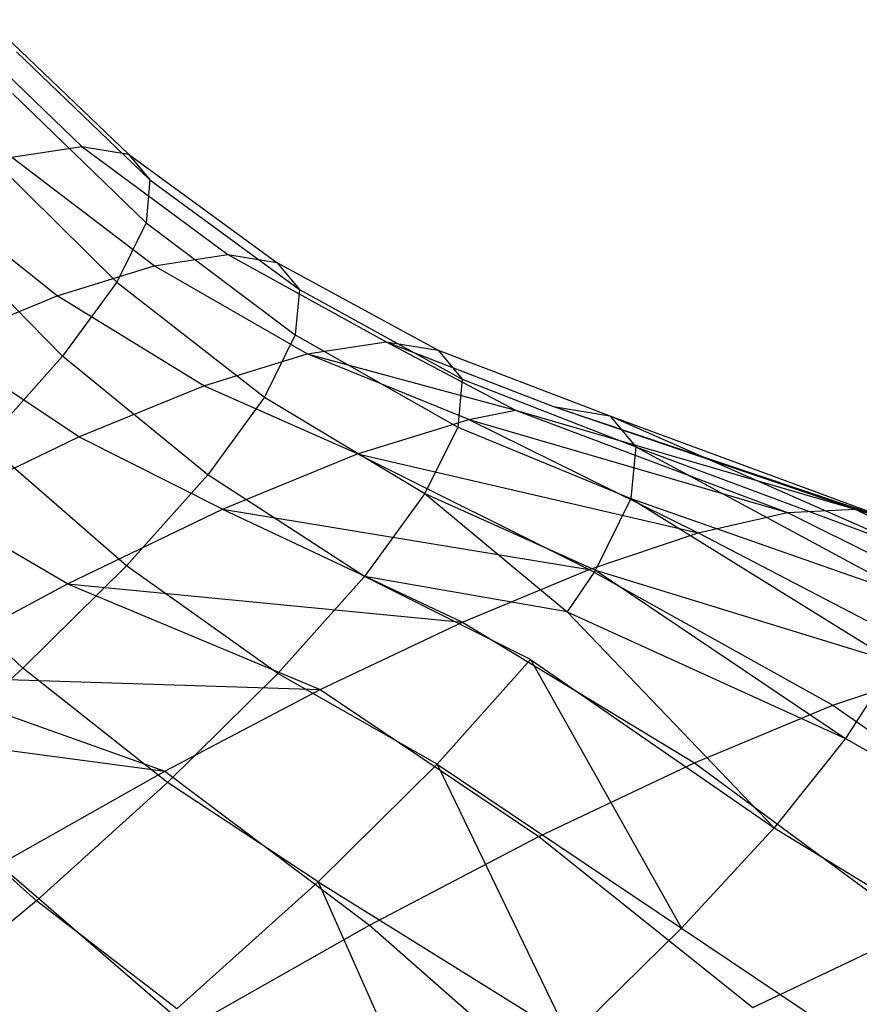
# Model space of a CAD drawing. Extents: x -18.9 to 18.9, y -18.9 to 18.9.
# Tile 17 of 52: x -5.7 to -4.5, y -4.4 to -2.9. Entities that reach past the tile are written whole.
import ezdxf

# ---------------------------------------------------------------- set-up
doc = ezdxf.new("R2010")
doc.units = 0
doc.header["$LTSCALE"] = 2.54
doc.layers.get('0').update_dxf_attribs({"color": 13, "linetype": 'CONTINUOUS'})

# ---------------------------------------------------------------- blocks, each defined once
blk = doc.blocks.new('SATELLITE-S-SENSOR-8011-80')
at = {"color": 0}
for p, q in [((13.3756, -2.9352, 21.0024), (13.5678, -3.1207, 20.9424)), ((13.3756, -2.9352, 21.0024), (13.5678, -3.1207, 20.9424)), ((13.4416, -2.9459, 21.2665), (13.6358, -3.1318, 21.2149)), ((13.4416, -2.9459, 21.2665), (13.6358, -3.1318, 21.2149)), ((13.4722, -2.9823, 21.5348), (13.6673, -3.1693, 21.4916)), ((13.4722, -2.9823, 21.5348), (13.6673, -3.1693, 21.4916)), ((13.4666, -3.0432, 21.8003), (13.6616, -3.2322, 21.7654)), ((13.4666, -3.0432, 21.8003), (13.6616, -3.2322, 21.7654)), ((13.465, -3.1362, 20.6814), (13.5678, -3.1207, 20.9424)), ((13.465, -3.1362, 20.6814), (13.5678, -3.1207, 20.9424)), ((13.5678, -3.1207, 20.9424), (13.7812, -3.2785, 20.8754)), ((13.5678, -3.1207, 20.9424), (13.7812, -3.2785, 20.8754)), ((13.5678, -3.1207, 20.9424), (13.6358, -3.1318, 21.2149)), ((13.5678, -3.1207, 20.9424), (13.6358, -3.1318, 21.2149)), ((13.425, -3.1273, 22.056), (13.6187, -3.3188, 22.0292)), ((13.425, -3.1273, 22.056), (13.6187, -3.3188, 22.0292)), ((13.6733, -3.2948, 20.6012), (13.465, -3.1362, 20.6814)), ((13.6733, -3.2948, 20.6012), (13.465, -3.1362, 20.6814)), ((13.6358, -3.1318, 21.2149), (13.8526, -3.2901, 21.1615)), ((13.6358, -3.1318, 21.2149), (13.8526, -3.2901, 21.1615)), ((13.6358, -3.1318, 21.2149), (13.6673, -3.1693, 21.4916)), ((13.6358, -3.1318, 21.2149), (13.6673, -3.1693, 21.4916)), ((13.5317, -3.3387, 20.3461), (13.3302, -3.178, 20.4384)), ((13.5317, -3.3387, 20.3461), (13.3302, -3.178, 20.4384)), ((13.6673, -3.1693, 21.4916), (13.6616, -3.2322, 21.7654)), ((13.6673, -3.1693, 21.4916), (13.6616, -3.2322, 21.7654)), ((13.6673, -3.1693, 21.4916), (13.8858, -3.3295, 21.4521)), ((13.6673, -3.1693, 21.4916), (13.8858, -3.3295, 21.4521)), ((13.5397, -3.427, 22.2762), (13.3484, -3.2321, 22.2955)), ((13.5397, -3.427, 22.2762), (13.3484, -3.2321, 22.2955)), ((13.6616, -3.2322, 21.7654), (13.6187, -3.3188, 22.0292)), ((13.6616, -3.2322, 21.7654), (13.6187, -3.3188, 22.0292)), ((13.6616, -3.2322, 21.7654), (13.8797, -3.3955, 21.7397)), ((13.6616, -3.2322, 21.7654), (13.8797, -3.3955, 21.7397)), ((13.6733, -3.2948, 20.6012), (13.7812, -3.2785, 20.8754)), ((13.6733, -3.2948, 20.6012), (13.7812, -3.2785, 20.8754)), ((13.7812, -3.2785, 20.8754), (14.0123, -3.4058, 20.8025)), ((13.7812, -3.2785, 20.8754), (14.0123, -3.4058, 20.8025)), ((13.7812, -3.2785, 20.8754), (13.8526, -3.2901, 21.1615)), ((13.7812, -3.2785, 20.8754), (13.8526, -3.2901, 21.1615)), ((13.8526, -3.2901, 21.1615), (14.0884, -3.4182, 21.1074)), ((13.8526, -3.2901, 21.1615), (14.0884, -3.4182, 21.1074)), ((13.8526, -3.2901, 21.1615), (13.8858, -3.3295, 21.4521)), ((13.8526, -3.2901, 21.1615), (13.8858, -3.3295, 21.4521)), ((13.5317, -3.3387, 20.3461), (13.6733, -3.2948, 20.6012)), ((13.5317, -3.3387, 20.3461), (13.6733, -3.2948, 20.6012)), ((13.8972, -3.4232, 20.5103), (13.6733, -3.2948, 20.6012)), ((13.8972, -3.4232, 20.5103), (13.6733, -3.2948, 20.6012)), ((13.6187, -3.3188, 22.0292), (13.5397, -3.427, 22.2762)), ((13.6187, -3.3188, 22.0292), (13.5397, -3.427, 22.2762)), ((13.6187, -3.3188, 22.0292), (13.8346, -3.4865, 22.0168)), ((13.6187, -3.3188, 22.0292), (13.8346, -3.4865, 22.0168)), ((13.8858, -3.3295, 21.4521), (13.8797, -3.3955, 21.7397)), ((13.8858, -3.3295, 21.4521), (13.8797, -3.3955, 21.7397)), ((13.8858, -3.3295, 21.4521), (14.1237, -3.4602, 21.4171)), ((13.8858, -3.3295, 21.4521), (14.1237, -3.4602, 21.4171)), ((13.3601, -3.409, 20.1165), (13.5317, -3.3387, 20.3461)), ((13.3601, -3.409, 20.1165), (13.5317, -3.3387, 20.3461)), ((13.7463, -3.47, 20.2383), (13.5317, -3.3387, 20.3461)), ((13.7463, -3.47, 20.2383), (13.5317, -3.3387, 20.3461)), ((13.5634, -3.5449, 19.9937), (13.3601, -3.409, 20.1165)), ((13.5634, -3.5449, 19.9937), (13.3601, -3.409, 20.1165)), ((13.8797, -3.3955, 21.7397), (13.8346, -3.4865, 22.0168)), ((13.8797, -3.3955, 21.7397), (13.8346, -3.4865, 22.0168)), ((13.8797, -3.3955, 21.7397), (14.1173, -3.5306, 21.7236)), ((13.8797, -3.3955, 21.7397), (14.1173, -3.5306, 21.7236)), ((13.8972, -3.4232, 20.5103), (14.0123, -3.4058, 20.8025)), ((13.8972, -3.4232, 20.5103), (14.0123, -3.4058, 20.8025)), ((14.0123, -3.4058, 20.8025), (14.2015, -3.5057, 20.5686)), ((14.0123, -3.4058, 20.8025), (14.2571, -3.5005, 20.7249)), ((14.0123, -3.4058, 20.8025), (14.2015, -3.5057, 20.5686)), ((14.0123, -3.4058, 20.8025), (14.2571, -3.5005, 20.7249)), ((14.0123, -3.4058, 20.8025), (14.0884, -3.4182, 21.1074)), ((14.0123, -3.4058, 20.8025), (14.0884, -3.4182, 21.1074)), ((13.7463, -3.47, 20.2383), (13.8972, -3.4232, 20.5103)), ((13.7463, -3.47, 20.2383), (13.8972, -3.4232, 20.5103)), ((14.1331, -3.5193, 20.41), (13.8972, -3.4232, 20.5103)), ((14.1331, -3.5193, 20.41), (13.8972, -3.4232, 20.5103)), ((13.8972, -3.4232, 20.5103), (14.2015, -3.5057, 20.5686)), ((13.8972, -3.4232, 20.5103), (14.2015, -3.5057, 20.5686)), ((14.0884, -3.4182, 21.1074), (14.3391, -3.5139, 21.0535)), ((14.0884, -3.4182, 21.1074), (14.3391, -3.5139, 21.0535)), ((14.0884, -3.4182, 21.1074), (14.1237, -3.4602, 21.4171)), ((14.0884, -3.4182, 21.1074), (14.1237, -3.4602, 21.4171)), ((13.5397, -3.427, 22.2762), (13.4268, -3.5539, 22.5001)), ((13.5397, -3.427, 22.2762), (13.4268, -3.5539, 22.5001)), ((13.7517, -3.6001, 22.2762), (13.5397, -3.427, 22.2762)), ((13.7517, -3.6001, 22.2762), (13.5397, -3.427, 22.2762)), ((14.1237, -3.4602, 21.4171), (14.1173, -3.5306, 21.7236)), ((14.1237, -3.4602, 21.4171), (14.1173, -3.5306, 21.7236)), ((14.1237, -3.4602, 21.4171), (14.3772, -3.5591, 21.3872)), ((14.1237, -3.4602, 21.4171), (14.3772, -3.5591, 21.3872)), ((13.5634, -3.5449, 19.9937), (13.7463, -3.47, 20.2383)), ((13.5634, -3.5449, 19.9937), (13.7463, -3.47, 20.2383)), ((13.9705, -3.5697, 20.117), (13.7463, -3.47, 20.2383)), ((13.9705, -3.5697, 20.117), (13.7463, -3.47, 20.2383)), ((13.8346, -3.4865, 22.0168), (13.7517, -3.6001, 22.2762)), ((13.8346, -3.4865, 22.0168), (13.7517, -3.6001, 22.2762)), ((13.8346, -3.4865, 22.0168), (14.0692, -3.6275, 22.019)), ((13.8346, -3.4865, 22.0168), (14.0692, -3.6275, 22.019)), ((14.1331, -3.5193, 20.41), (14.2015, -3.5057, 20.5686)), ((14.1331, -3.5193, 20.41), (14.2015, -3.5057, 20.5686)), ((14.2015, -3.5057, 20.5686), (14.5988, -3.6553, 20.4216)), ((14.2015, -3.5057, 20.5686), (14.5988, -3.6553, 20.4216)), ((14.2015, -3.5057, 20.5686), (14.6978, -3.6506, 20.7209)), ((14.2015, -3.5057, 20.5686), (14.6978, -3.6506, 20.7209)), ((14.2571, -3.5005, 20.7249), (14.6978, -3.6506, 20.7209)), ((14.2571, -3.5005, 20.7249), (14.6978, -3.6506, 20.7209)), ((14.2571, -3.5005, 20.7249), (14.7639, -3.6707, 21.0286)), ((14.2571, -3.5005, 20.7249), (14.7639, -3.6707, 21.0286)), ((14.2571, -3.5005, 20.7249), (14.3391, -3.5139, 21.0535)), ((14.2571, -3.5005, 20.7249), (14.3391, -3.5139, 21.0535)), ((13.9705, -3.5697, 20.117), (14.1331, -3.5193, 20.41)), ((13.9705, -3.5697, 20.117), (14.1331, -3.5193, 20.41)), ((14.1331, -3.5193, 20.41), (14.4685, -3.6848, 20.1359)), ((14.1331, -3.5193, 20.41), (14.4685, -3.6848, 20.1359)), ((14.1331, -3.5193, 20.41), (14.5988, -3.6553, 20.4216)), ((14.1331, -3.5193, 20.41), (14.5988, -3.6553, 20.4216)), ((14.3391, -3.5139, 21.0535), (14.7639, -3.6707, 21.0286)), ((14.3391, -3.5139, 21.0535), (14.7639, -3.6707, 21.0286)), ((14.3391, -3.5139, 21.0535), (14.7957, -3.7152, 21.3392)), ((14.3391, -3.5139, 21.0535), (14.7957, -3.7152, 21.3392)), ((14.3391, -3.5139, 21.0535), (14.3772, -3.5591, 21.3872)), ((14.3391, -3.5139, 21.0535), (14.3772, -3.5591, 21.3872)), ((14.1173, -3.5306, 21.7236), (14.0692, -3.6275, 22.019)), ((14.1173, -3.5306, 21.7236), (14.0692, -3.6275, 22.019)), ((14.1173, -3.5306, 21.7236), (14.3702, -3.635, 21.7175)), ((14.1173, -3.5306, 21.7236), (14.3702, -3.635, 21.7175)), ((13.3533, -3.6461, 19.7826), (13.5634, -3.5449, 19.9937)), ((13.3533, -3.6461, 19.7826), (13.5634, -3.5449, 19.9937)), ((13.7734, -3.6505, 19.8533), (13.5634, -3.5449, 19.9937)), ((13.7734, -3.6505, 19.8533), (13.5634, -3.5449, 19.9937)), ((13.6331, -3.7334, 22.5113), (13.4268, -3.5539, 22.5001)), ((13.6331, -3.7334, 22.5113), (13.4268, -3.5539, 22.5001)), ((14.3772, -3.5591, 21.3872), (14.3702, -3.635, 21.7175)), ((14.3772, -3.5591, 21.3872), (14.3702, -3.635, 21.7175)), ((14.3772, -3.5591, 21.3872), (14.7957, -3.7152, 21.3392)), ((14.3772, -3.5591, 21.3872), (14.7957, -3.7152, 21.3392)), ((14.3772, -3.5591, 21.3872), (14.7929, -3.7834, 21.647)), ((14.3772, -3.5591, 21.3872), (14.7929, -3.7834, 21.647)), ((13.7734, -3.6505, 19.8533), (13.9705, -3.5697, 20.117)), ((13.7734, -3.6505, 19.8533), (13.9705, -3.5697, 20.117)), ((13.9705, -3.5697, 20.117), (14.3093, -3.7384, 19.8691)), ((13.9705, -3.5697, 20.117), (14.3093, -3.7384, 19.8691)), ((13.9705, -3.5697, 20.117), (14.4685, -3.6848, 20.1359)), ((13.9705, -3.5697, 20.117), (14.4685, -3.6848, 20.1359)), ((13.7517, -3.6001, 22.2762), (13.6331, -3.7334, 22.5113)), ((13.7517, -3.6001, 22.2762), (13.6331, -3.7334, 22.5113)), ((13.9809, -3.7486, 22.2955), (13.7517, -3.6001, 22.2762)), ((13.9809, -3.7486, 22.2955), (13.7517, -3.6001, 22.2762)), ((14.0692, -3.6275, 22.019), (13.9809, -3.7486, 22.2955)), ((14.0692, -3.6275, 22.019), (13.9809, -3.7486, 22.2955)), ((14.0692, -3.6275, 22.019), (14.3185, -3.7395, 22.0357)), ((14.0692, -3.6275, 22.019), (14.3185, -3.7395, 22.0357)), ((14.0692, -3.6275, 22.019), (14.2772, -3.8003, 22.1846)), ((14.0692, -3.6275, 22.019), (14.2772, -3.8003, 22.1846)), ((14.3702, -3.635, 21.7175), (14.3185, -3.7395, 22.0357)), ((14.3702, -3.635, 21.7175), (14.3185, -3.7395, 22.0357)), ((14.3702, -3.635, 21.7175), (14.7929, -3.7834, 21.647)), ((14.3702, -3.635, 21.7175), (14.7929, -3.7834, 21.647)), ((14.3702, -3.635, 21.7175), (14.7553, -3.874, 21.9467)), ((14.3702, -3.635, 21.7175), (14.7553, -3.874, 21.9467)), ((13.547, -3.7595, 19.6259), (13.3533, -3.6461, 19.7826)), ((13.547, -3.7595, 19.6259), (13.3533, -3.6461, 19.7826)), ((13.547, -3.7595, 19.6259), (13.7734, -3.6505, 19.8533)), ((13.547, -3.7595, 19.6259), (13.7734, -3.6505, 19.8533)), ((13.7734, -3.6505, 19.8533), (14.1241, -3.8153, 19.6257)), ((13.7734, -3.6505, 19.8533), (14.1241, -3.8153, 19.6257)), ((13.7734, -3.6505, 19.8533), (14.3093, -3.7384, 19.8691)), ((13.7734, -3.6505, 19.8533), (14.3093, -3.7384, 19.8691)), ((14.5988, -3.6553, 20.4216), (14.6978, -3.6506, 20.7209)), ((14.5988, -3.6553, 20.4216), (14.6978, -3.6506, 20.7209)), ((14.6978, -3.6506, 20.7209), (15.0892, -3.8411, 20.6097)), ((14.6978, -3.6506, 20.7209), (14.7639, -3.6707, 21.0286)), ((14.6978, -3.6506, 20.7209), (15.0892, -3.8411, 20.6097)), ((14.6978, -3.6506, 20.7209), (14.7639, -3.6707, 21.0286)), ((14.4685, -3.6848, 20.1359), (14.5988, -3.6553, 20.4216)), ((14.4685, -3.6848, 20.1359), (14.5988, -3.6553, 20.4216)), ((14.5988, -3.6553, 20.4216), (14.9811, -3.8463, 20.2829)), ((14.5988, -3.6553, 20.4216), (14.9811, -3.8463, 20.2829)), ((13.4818, -3.8829, 22.7159), (13.2827, -3.6962, 22.6949)), ((13.4818, -3.8829, 22.7159), (13.2827, -3.6962, 22.6949)), ((14.3093, -3.7384, 19.8691), (14.4685, -3.6848, 20.1359)), ((14.3093, -3.7384, 19.8691), (14.4685, -3.6848, 20.1359)), ((14.4685, -3.6848, 20.1359), (14.8389, -3.8784, 19.971)), ((14.4685, -3.6848, 20.1359), (14.8389, -3.8784, 19.971)), ((13.6331, -3.7334, 22.5113), (13.4818, -3.8829, 22.7159)), ((13.6331, -3.7334, 22.5113), (13.4818, -3.8829, 22.7159)), ((13.8544, -3.8907, 22.546), (13.6331, -3.7334, 22.5113)), ((13.8544, -3.8907, 22.546), (13.6331, -3.7334, 22.5113)), ((14.1241, -3.8153, 19.6257), (14.3093, -3.7384, 19.8691)), ((14.1241, -3.8153, 19.6257), (14.3093, -3.7384, 19.8691)), ((14.3185, -3.7395, 22.0357), (14.2772, -3.8003, 22.1846)), ((14.3185, -3.7395, 22.0357), (14.2772, -3.8003, 22.1846)), ((14.3093, -3.7384, 19.8691), (14.6651, -3.937, 19.6797)), ((14.3093, -3.7384, 19.8691), (14.6651, -3.937, 19.6797)), ((14.3185, -3.7395, 22.0357), (14.7553, -3.874, 21.9467)), ((14.3185, -3.7395, 22.0357), (14.7553, -3.874, 21.9467)), ((14.3185, -3.7395, 22.0357), (14.6836, -3.9855, 22.2329)), ((14.3185, -3.7395, 22.0357), (14.6836, -3.9855, 22.2329)), ((13.9809, -3.7486, 22.2955), (13.8544, -3.8907, 22.546)), ((13.9809, -3.7486, 22.2955), (13.8544, -3.8907, 22.546)), ((14.2772, -3.8003, 22.1846), (13.9809, -3.7486, 22.2955)), ((14.2232, -3.87, 22.3337), (13.9809, -3.7486, 22.2955)), ((14.2232, -3.87, 22.3337), (13.9809, -3.7486, 22.2955)), ((14.2772, -3.8003, 22.1846), (13.9809, -3.7486, 22.2955)), ((13.297, -3.894, 19.4407), (13.547, -3.7595, 19.6259)), ((13.297, -3.894, 19.4407), (13.547, -3.7595, 19.6259)), ((13.547, -3.7595, 19.6259), (13.9161, -3.9141, 19.4103)), ((13.547, -3.7595, 19.6259), (13.9161, -3.9141, 19.4103)), ((13.547, -3.7595, 19.6259), (14.1241, -3.8153, 19.6257)), ((13.547, -3.7595, 19.6259), (14.1241, -3.8153, 19.6257)), ((14.2772, -3.8003, 22.1846), (14.6836, -3.9855, 22.2329)), ((14.2772, -3.8003, 22.1846), (14.6836, -3.9855, 22.2329)), ((14.2772, -3.8003, 22.1846), (14.5793, -4.1158, 22.5004)), ((14.2772, -3.8003, 22.1846), (14.5793, -4.1158, 22.5004)), ((13.9161, -3.9141, 19.4103), (14.1241, -3.8153, 19.6257)), ((13.9161, -3.9141, 19.4103), (14.1241, -3.8153, 19.6257)), ((14.1241, -3.8153, 19.6257), (14.4629, -4.0209, 19.4141)), ((14.1241, -3.8153, 19.6257), (14.4629, -4.0209, 19.4141)), ((14.2232, -3.87, 22.3337), (14.087, -4.023, 22.6036)), ((14.2232, -3.87, 22.3337), (14.087, -4.023, 22.6036)), ((14.2232, -3.87, 22.3337), (14.5793, -4.1158, 22.5004)), ((14.2232, -3.87, 22.3337), (14.5793, -4.1158, 22.5004)), ((14.2232, -3.87, 22.3337), (14.444, -4.2626, 22.7445)), ((14.2232, -3.87, 22.3337), (14.444, -4.2626, 22.7445)), ((13.4818, -3.8829, 22.7159), (13.3018, -4.0447, 22.8847)), ((13.4818, -3.8829, 22.7159), (13.3018, -4.0447, 22.8847)), ((13.6932, -4.05, 22.7641), (13.4818, -3.8829, 22.7159)), ((13.6932, -4.05, 22.7641), (13.4818, -3.8829, 22.7159)), ((14.6651, -3.937, 19.6797), (14.8389, -3.8784, 19.971)), ((14.6651, -3.937, 19.6797), (14.8389, -3.8784, 19.971)), ((14.7553, -3.874, 21.9467), (14.6836, -3.9855, 22.2329)), ((14.7553, -3.874, 21.9467), (14.6836, -3.9855, 22.2329)), ((13.297, -3.894, 19.4407), (13.689, -4.033, 19.2266)), ((13.297, -3.894, 19.4407), (13.689, -4.033, 19.2266)), ((13.297, -3.894, 19.4407), (13.9161, -3.9141, 19.4103)), ((13.297, -3.894, 19.4407), (13.9161, -3.9141, 19.4103)), ((13.8544, -3.8907, 22.546), (13.6932, -4.05, 22.7641)), ((13.8544, -3.8907, 22.546), (13.6932, -4.05, 22.7641)), ((14.087, -4.023, 22.6036), (13.8544, -3.8907, 22.546)), ((14.087, -4.023, 22.6036), (13.8544, -3.8907, 22.546)), ((13.689, -4.033, 19.2266), (13.9161, -3.9141, 19.4103)), ((13.689, -4.033, 19.2266), (13.9161, -3.9141, 19.4103)), ((13.9161, -3.9141, 19.4103), (14.2358, -4.1288, 19.1789)), ((13.9161, -3.9141, 19.4103), (14.2358, -4.1288, 19.1789)), ((14.4629, -4.0209, 19.4141), (14.6651, -3.937, 19.6797)), ((14.4629, -4.0209, 19.4141), (14.6651, -3.937, 19.6797)), ((14.6651, -3.937, 19.6797), (15.007, -4.1736, 19.5094)), ((14.6651, -3.937, 19.6797), (15.007, -4.1736, 19.5094)), ((13.1738, -3.9647, 19.3698), (13.689, -4.033, 19.2266)), ((13.1738, -3.9647, 19.3698), (13.689, -4.033, 19.2266)), ((14.6836, -3.9855, 22.2329), (14.5793, -4.1158, 22.5004)), ((14.6836, -3.9855, 22.2329), (14.5793, -4.1158, 22.5004)), ((14.6836, -3.9855, 22.2329), (15.0737, -4.2067, 22.2603)), ((14.6836, -3.9855, 22.2329), (15.0737, -4.2067, 22.2603)), ((14.087, -4.023, 22.6036), (13.9133, -4.1947, 22.8386)), ((14.087, -4.023, 22.6036), (13.9133, -4.1947, 22.8386)), ((14.087, -4.023, 22.6036), (14.444, -4.2626, 22.7445)), ((14.087, -4.023, 22.6036), (14.444, -4.2626, 22.7445)), ((14.087, -4.023, 22.6036), (14.2803, -4.4233, 22.9609)), ((14.087, -4.023, 22.6036), (14.2803, -4.4233, 22.9609)), ((14.2358, -4.1288, 19.1789), (14.4629, -4.0209, 19.4141)), ((14.2358, -4.1288, 19.1789), (14.4629, -4.0209, 19.4141)), ((14.4629, -4.0209, 19.4141), (14.7909, -4.2633, 19.2256)), ((14.4629, -4.0209, 19.4141), (14.7909, -4.2633, 19.2256)), ((13.4469, -4.1698, 19.0779), (13.689, -4.033, 19.2266)), ((13.4469, -4.1698, 19.0779), (13.689, -4.033, 19.2266)), ((13.689, -4.033, 19.2266), (13.9879, -4.2585, 18.9783)), ((13.689, -4.033, 19.2266), (13.9879, -4.2585, 18.9783)), ((13.5014, -4.2225, 22.944), (13.3018, -4.0447, 22.8847)), ((13.5014, -4.2225, 22.944), (13.3018, -4.0447, 22.8847)), ((13.6932, -4.05, 22.7641), (13.5014, -4.2225, 22.944)), ((13.6932, -4.05, 22.7641), (13.5014, -4.2225, 22.944)), ((13.9133, -4.1947, 22.8386), (13.6932, -4.05, 22.7641)), ((13.9133, -4.1947, 22.8386), (13.6932, -4.05, 22.7641)), ((13.9879, -4.2585, 18.9783), (14.2358, -4.1288, 19.1789)), ((13.9879, -4.2585, 18.9783), (14.2358, -4.1288, 19.1789)), ((14.2358, -4.1288, 19.1789), (14.5483, -4.3785, 18.9743)), ((14.2358, -4.1288, 19.1789), (14.5483, -4.3785, 18.9743)), ((14.5793, -4.1158, 22.5004), (14.444, -4.2626, 22.7445)), ((14.5793, -4.1158, 22.5004), (14.444, -4.2626, 22.7445)), ((14.5793, -4.1158, 22.5004), (14.9598, -4.349, 22.5523)), ((14.5793, -4.1158, 22.5004), (14.9598, -4.349, 22.5523)), ((13.4469, -4.1698, 19.0779), (13.7236, -4.408, 18.816)), ((13.4469, -4.1698, 19.0779), (13.7236, -4.408, 18.816)), ((13.9133, -4.1947, 22.8386), (13.7066, -4.3805, 23.0326)), ((13.9133, -4.1947, 22.8386), (13.7066, -4.3805, 23.0326)), ((13.9133, -4.1947, 22.8386), (14.2803, -4.4233, 22.9609)), ((13.9133, -4.1947, 22.8386), (14.2803, -4.4233, 22.9609)), ((13.9133, -4.1947, 22.8386), (14.091, -4.595, 23.1456)), ((13.9133, -4.1947, 22.8386), (14.091, -4.595, 23.1456)), ((13.5014, -4.2225, 22.944), (13.2839, -4.4036, 23.0812)), ((13.5014, -4.2225, 22.944), (13.2839, -4.4036, 23.0812)), ((13.7066, -4.3805, 23.0326), (13.5014, -4.2225, 22.944)), ((13.7066, -4.3805, 23.0326), (13.5014, -4.2225, 22.944)), ((13.7236, -4.408, 18.816), (13.9879, -4.2585, 18.9783)), ((13.7236, -4.408, 18.816), (13.9879, -4.2585, 18.9783)), ((13.9879, -4.2585, 18.9783), (14.2834, -4.5171, 18.7601)), ((13.9879, -4.2585, 18.9783), (14.2834, -4.5171, 18.7601)), ((14.444, -4.2626, 22.7445), (14.2803, -4.4233, 22.9609)), ((14.444, -4.2626, 22.7445), (14.2803, -4.4233, 22.9609)), ((14.444, -4.2626, 22.7445), (14.8121, -4.5093, 22.8188)), ((14.444, -4.2626, 22.7445), (14.8121, -4.5093, 22.8188)), ((14.5483, -4.3785, 18.9743), (14.7909, -4.2633, 19.2256)), ((14.5483, -4.3785, 18.9743), (14.7909, -4.2633, 19.2256))]:
    blk.add_line(p, q, dxfattribs=at)

msp = doc.modelspace()

# ---------------------------------------------------------------- block references
at = {"color": 0}
msp.add_blockref('SATELLITE-S-SENSOR-8011-80', (-19.2, 0, -7.8), dxfattribs=at)

doc.saveas('drawing.dxf')
